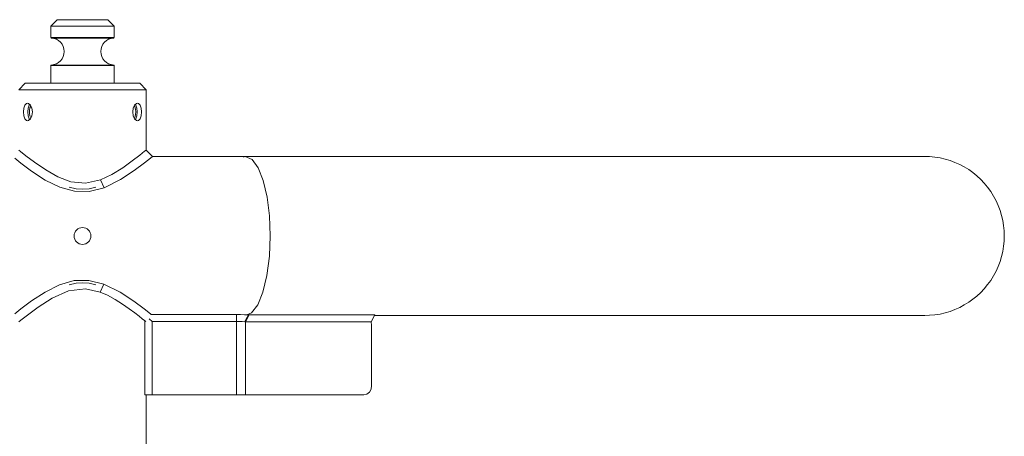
# Model space of a CAD drawing. Header units: millimetres. Extents: x 3925 to 5043, y -86 to 778.
# Tile 36 of 159: x 4137 to 4215, y 301 to 334. Entities that reach past the tile are written whole.
import ezdxf

# ---------------------------------------------------------------- set-up
doc = ezdxf.new("R2010")
doc.units = ezdxf.units.MM
doc.header["$LTSCALE"] = 46.255
doc.layers.add('140-155102-0DXF_CONTINUOUS_LINE', color=7, linetype='CONTINUOUS')

msp = doc.modelspace()

# ---------------------------------------------------------------- linework, layer by layer
at = {"layer": '140-155102-0DXF_CONTINUOUS_LINE', "color": 7, "linetype": 'Continuous', "lineweight": 0}
for p, q in [((4140.2981, 334.0787), (4139.7981, 333.5787)), ((4144.2973, 334.0787), (4140.2989, 334.0787)), ((4144.2981, 334.0787), (4144.7981, 333.5787)), ((4139.7981, 333.5787), (4139.7981, 332.6901)), ((4144.7981, 333.5787), (4139.7981, 333.5787)), ((4144.7981, 333.5787), (4144.7981, 332.6901)), ((4139.7981, 332.6901), (4144.7981, 332.6901)), ((4144.7843, 332.6555), (4139.812, 332.6555)), ((4139.8459, 332.6401), (4144.7504, 332.6401)), ((4139.7981, 330.4673), (4139.7981, 329.0787)), ((4139.7981, 330.4673), (4144.7981, 330.4673)), ((4144.7843, 330.5019), (4139.812, 330.5019)), ((4139.8459, 330.5173), (4144.7504, 330.5173)), ((4144.7981, 330.4673), (4144.7981, 329.0787)), ((4137.7981, 329.0787), (4137.2981, 328.5787)), ((4137.2981, 328.5787), (4147.2981, 328.5787)), ((4146.7978, 329.0787), (4137.7985, 329.0787)), ((4146.7981, 329.0787), (4147.2981, 328.5787)), ((4147.2981, 323.8287), (4147.2981, 328.5787)), ((4137.6654, 326.8287), (4137.6914, 327.1256)), ((4137.893, 327.4987), (4137.9683, 327.5162)), ((4137.9683, 327.5162), (4138.0459, 327.4992)), ((4138.0192, 327.1273), (4137.9935, 326.8287)), ((4137.9935, 326.8287), (4138.0191, 326.5308)), ((4138.0959, 327.3666), (4138.0192, 327.1273)), ((4138.1416, 327.4158), (4138.0959, 327.3666)), ((4138.1199, 326.9509), (4138.1187, 326.7193)), ((4138.3111, 327.1266), (4138.3529, 326.8287)), ((4138.3529, 326.8287), (4138.3114, 326.5317)), ((4146.2434, 326.8287), (4146.2849, 327.1256)), ((4146.2851, 326.531), (4146.2434, 326.8287)), ((4146.2849, 327.1256), (4146.3975, 327.3655)), ((4146.3975, 327.3655), (4146.5491, 327.4987)), ((4146.4613, 327.0541), (4146.4823, 326.8287)), ((4146.4823, 326.8287), (4146.4617, 326.6054)), ((4146.5491, 327.4987), (4146.628, 327.5162)), ((4146.5771, 326.53), (4146.6028, 326.8287)), ((4146.6028, 326.8287), (4146.5772, 327.1266)), ((4146.9309, 326.8287), (4146.9049, 326.5317)), ((4138.0465, 326.1584), (4137.9683, 326.1412)), ((4138.1983, 326.2912), (4138.0465, 326.1584)), ((4138.3114, 326.5317), (4138.1983, 326.2912)), ((4146.4547, 326.2416), (4146.5004, 326.2908)), ((4146.5004, 326.2908), (4146.5771, 326.53)), ((4146.628, 326.1412), (4146.5499, 326.1584)), ((4146.7027, 326.1584), (4146.628, 326.1412)), ((4147.1786, 323.7317), (4146.8069, 323.4352)), ((4147.2981, 323.8287), (4147.1786, 323.7317)), ((4147.7982, 323.3287), (4147.2981, 323.8287)), ((4136.9652, 323.1933), (4137.4563, 322.8046)), ((4147.1605, 322.8205), (4147.6434, 323.2032)), ((4147.6434, 323.2032), (4147.7982, 323.3287)), ((4147.7982, 323.3287), (4208.5492, 323.3287)), ((4155.0941, 323.3287), (4154.9636, 323.2756)), ((4155.633, 323.0906), (4155.0941, 323.3287)), ((4143.999, 320.8741), (4143.7096, 321.4967)), ((4141.634, 313.5658), (4140.4955, 313.2434)), ((4143.9775, 313.2915), (4143.6908, 312.6678)), ((4139.9174, 312.1959), (4141.1827, 312.7632)), ((4137.4576, 311.3539), (4136.9668, 310.9653)), ((4147.6485, 310.95), (4147.1589, 311.3381)), ((4137.4577, 310.458), (4137.973, 310.8654)), ((4146.7412, 310.7737), (4146.9926, 310.5751)), ((4147.7751, 310.3572), (4147.5515, 310.5738)), ((4147.7024, 310.9064), (4147.6485, 310.95)), ((4154.4046, 310.9064), (4147.7024, 310.9064)), ((4154.4046, 310.3574), (4154.4046, 310.9064)), ((4155.0427, 310.89), (4155.338, 310.8724)), ((4155.1216, 310.333), (4155.4084, 310.8727)), ((4155.155, 310.514), (4155.2468, 310.6938)), ((4155.2256, 310.882), (4155.5914, 311.0308)), ((4155.2468, 310.6938), (4155.3514, 310.8724)), ((4155.4598, 310.8727), (4155.3516, 310.8725)), ((4165.2768, 310.8755), (4155.4084, 310.8727)), ((4165.2769, 310.8727), (4155.4598, 310.8727)), ((4164.9901, 310.333), (4165.2769, 310.8727)), ((4165.2769, 310.8287), (4208.549, 310.8287)), ((4137.2981, 310.3287), (4137.4577, 310.458)), ((4147.1971, 310.4107), (4147.1971, 304.5787)), ((4154.4046, 310.3574), (4147.7751, 310.3572)), ((4147.7754, 304.5787), (4147.7753, 310.3572)), ((4154.4046, 304.5787), (4154.4046, 310.3574)), ((4155.0624, 310.3328), (4154.8475, 310.3458)), ((4155.0624, 310.3328), (4155.155, 310.514)), ((4155.0624, 310.3328), (4155.1216, 310.333)), ((4155.1216, 310.333), (4155.1216, 304.5787)), ((4164.9901, 310.333), (4155.1216, 310.333)), ((4164.9901, 310.0787), (4165.0381, 310.0787)), ((4164.9962, 310.334), (4165.0381, 310.0787)), ((4165.0381, 310.0787), (4165.0381, 305.3287)), ((4147.1971, 304.5787), (4147.7754, 304.5787)), ((4147.2981, 223.8287), (4147.2981, 304.5787)), ((4147.7754, 304.5787), (4164.4238, 304.5787)), ((4164.6607, 304.6367), (4164.4238, 304.5787))]:
    msp.add_line(p, q, dxfattribs=at)
for points in [[(4139.8459, 332.6401), (4139.8335, 332.6423), (4139.8218, 332.6476), (4139.812, 332.6555)], [(4140.1331, 332.6901), (4140.1345, 332.6775), (4140.1385, 332.6658), (4140.1451, 332.6555)], [(4140.1744, 332.6401), (4140.1637, 332.6423), (4140.1537, 332.6475), (4140.1451, 332.6555)], [(4144.7504, 332.6401), (4144.7628, 332.6423), (4144.7745, 332.6476), (4144.7843, 332.6555)], [(4139.7981, 330.4673), (4139.7997, 330.4798), (4139.8045, 330.4917), (4139.812, 330.5019)], [(4139.812, 330.5019), (4139.8218, 330.5098), (4139.8335, 330.5151), (4139.8459, 330.5173)], [(4140.1331, 330.4673), (4140.1345, 330.4798), (4140.1385, 330.4916), (4140.1451, 330.5019)], [(4140.1744, 330.5173), (4140.1637, 330.5151), (4140.1537, 330.5099), (4140.1451, 330.5019)], [(4144.7843, 330.5019), (4144.7745, 330.5098), (4144.7628, 330.5151), (4144.7504, 330.5173)], [(4144.7981, 330.4673), (4144.7966, 330.4798), (4144.7918, 330.4917), (4144.7843, 330.5019)], [(4137.9683, 326.1412), (4137.8937, 326.1584), (4137.7697, 326.2911), (4137.6915, 326.531), (4137.6654, 326.8287)], [(4137.6914, 327.1256), (4137.7693, 327.3655), (4137.893, 327.4987)], [(4138.0459, 327.4992), (4138.198, 327.3666), (4138.3111, 327.1266)], [(4138.2355, 327.287), (4138.1616, 327.1544), (4138.1199, 326.9509)], [(4146.3568, 327.2788), (4146.4002, 327.2335), (4146.4613, 327.0541)], [(4146.5772, 327.1266), (4146.5009, 327.3657), (4146.4547, 327.4157)], [(4146.628, 327.5162), (4146.7021, 327.4992), (4146.8264, 327.3666), (4146.9047, 327.1266), (4146.9309, 326.8287)], [(4138.0191, 326.5308), (4138.0954, 326.2917), (4138.1417, 326.2417)], [(4138.1187, 326.7193), (4138.1593, 326.5099), (4138.238, 326.3648)], [(4146.5499, 326.1584), (4146.398, 326.2911), (4146.2851, 326.531)], [(4146.4617, 326.6054), (4146.401, 326.4253), (4146.3568, 326.3787)], [(4146.9049, 326.5317), (4146.8267, 326.2912), (4146.7027, 326.1584)], [(4137.8463, 323.3906), (4137.4286, 323.7229), (4137.2981, 323.8288)], [(4143.7096, 321.4967), (4142.5334, 321.2243), (4141.3811, 321.3376), (4140.3659, 321.7242), (4139.4063, 322.27), (4138.5266, 322.875), (4137.8463, 323.3906)], [(4146.8069, 323.4352), (4146.2126, 322.9804), (4145.4565, 322.4446), (4144.5923, 321.913), (4143.7096, 321.4967)], [(4157.065, 317.0787), (4157.0006, 318.6624), (4156.8125, 320.1391), (4156.5101, 321.426), (4156.1064, 322.4414), (4155.633, 323.0906)], [(4137.4563, 322.8046), (4138.2956, 322.1793), (4139.3688, 321.4778), (4140.517, 320.9054)], [(4143.999, 320.8741), (4145.2985, 321.5202), (4146.3621, 322.2231), (4147.1605, 322.8205)], [(4140.517, 320.9054), (4141.6575, 320.588), (4142.8222, 320.5719), (4143.999, 320.8741)], [(4143.3485, 320.9079), (4142.8102, 320.7965), (4142.2983, 320.7611), (4141.7863, 320.7965), (4141.2481, 320.9079)], [(4155.5914, 311.0308), (4156.0742, 311.6561), (4156.4913, 312.6707), (4156.8051, 313.9771), (4156.9993, 315.4791), (4157.065, 317.0787)], [(4140.4955, 313.2434), (4139.358, 312.673), (4138.2935, 311.9766), (4137.4576, 311.3539)], [(4141.1827, 312.7632), (4142.538, 312.9328), (4143.6908, 312.6678)], [(4141.2481, 313.2495), (4141.7863, 313.3609), (4142.2982, 313.3963), (4142.8101, 313.3609), (4143.3483, 313.2495)], [(4143.9775, 313.2915), (4142.8015, 313.588), (4141.634, 313.5658)], [(4147.1589, 311.3381), (4146.3446, 311.9467), (4145.2622, 312.659), (4143.9775, 313.2915)], [(4137.973, 310.8654), (4138.8188, 311.4923), (4139.9174, 312.1959)], [(4143.6908, 312.6678), (4144.2589, 312.4192), (4144.8537, 312.0944), (4145.4443, 311.7211), (4145.9715, 311.3539), (4146.4036, 311.0336), (4146.7412, 310.7737)], [(4146.9926, 310.5751), (4147.1647, 310.4369), (4147.2651, 310.3556)], [(4154.4046, 310.9064), (4154.7299, 310.902), (4155.0427, 310.89)], [(4154.8475, 310.3458), (4154.6254, 310.3546), (4154.4046, 310.3574)], [(4165.0381, 305.3287), (4164.9906, 305.0395), (4164.8582, 304.7984), (4164.6607, 304.6367)]]:
    msp.add_lwpolyline(points, dxfattribs=at)
msp.add_circle((4142.2981, 317.0787), 0.6625, dxfattribs=at)
for centre, radius, start, end in [((4139.7981, 331.5787), 1.0625, 272.575959, 87.424041), ((4144.7981, 331.5787), 1.0625, 92.575959, 267.424041), ((4208.5481, 317.0787), 6.25, 269.623117, 90.379231)]:
    msp.add_arc(centre, radius, start, end, dxfattribs=at)

doc.saveas('drawing.dxf')
